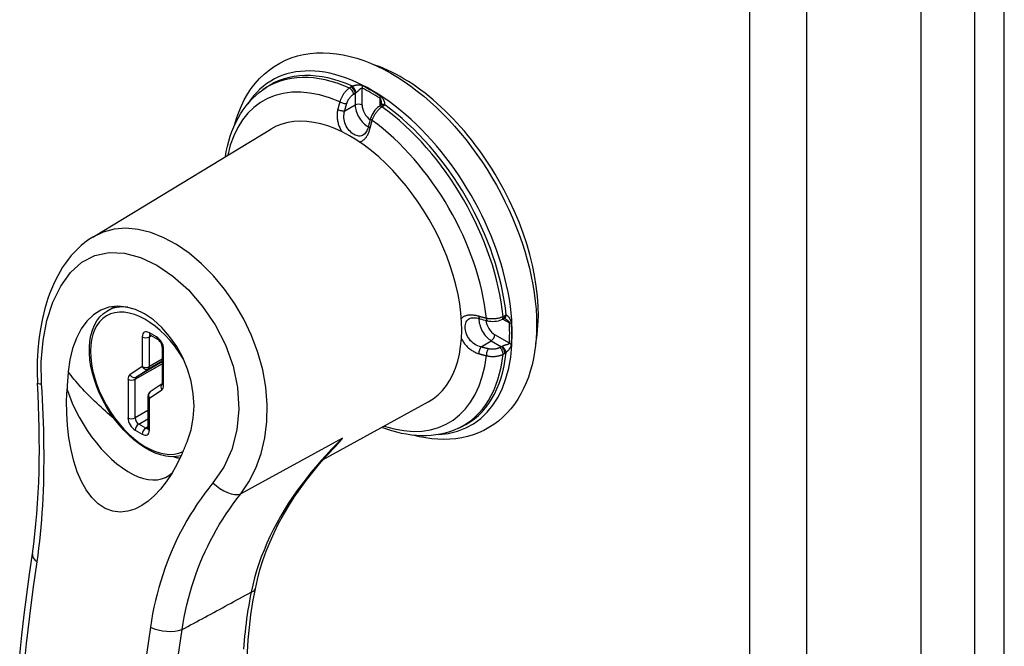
# Model space of a CAD drawing. Header units: inches. Extents: x 152.4 to 175.7, y 44.3 to 96.7.
# Tile 4 of 6: x 166.3 to 170.2, y 62.9 to 65.4. Entities that reach past the tile are written whole.
import ezdxf

# ---------------------------------------------------------------- set-up
doc = ezdxf.new("R2010")
doc.units = ezdxf.units.IN
doc.header["$MEASUREMENT"] = 0
doc.layers.add('Visible Edges(ANSI)', color=7, linetype='Continuous', lineweight=25)
doc.layers.add('Visible Tangent Edges(ANSI)', color=7, linetype='Continuous', lineweight=25)

msp = doc.modelspace()

# ---------------------------------------------------------------- linework, layer by layer
at = {"layer": 'Visible Edges(ANSI)'}
for p, q in [((169.854, 83.4015), (169.854, 44.6334)), ((167.2426, 65.1326), (167.2533, 65.1401)), ((167.7096, 65.071), (167.7033, 65.0667)), ((167.7111, 65.0723), (167.7096, 65.071)), ((166.5667, 64.5481), (167.2732, 64.9763)), ((166.6251, 64.2556), (166.6556, 64.2732)), ((168.1914, 64.2211), (168.1983, 64.2244)), ((168.2002, 64.2252), (168.1983, 64.2244)), ((166.7957, 64.1593), (166.8239, 64.143)), ((166.8422, 64.1113), (166.8422, 63.9674)), ((166.8421, 63.9652), (166.7946, 63.9338)), ((166.7857, 63.9171), (166.7857, 63.7898)), ((167.4819, 63.6653), (167.8982, 63.8939)), ((168.0182, 63.7893), (168.03, 63.7948))]:
    msp.add_line(p, q, dxfattribs=at)
at = {"layer": 'Visible Edges(ANSI)', "flags": 128}
for points in [[(167.1294, 64.9915), (167.1372, 65.0182), (167.1463, 65.0439), (167.1567, 65.0688), (167.1685, 65.0927), (167.1816, 65.1155), (167.196, 65.1372), (167.2117, 65.1576), (167.2287, 65.1767), (167.247, 65.1944), (167.2665, 65.2106), (167.2871, 65.2252), (167.3088, 65.2381), (167.3315, 65.2494), (167.355, 65.2588), (167.3792, 65.2665), (167.404, 65.2724), (167.4294, 65.2765), (167.4552, 65.2788), (167.4814, 65.2794), (167.5078, 65.2783), (167.5345, 65.2755), (167.5614, 65.2711), (167.5883, 65.2651), (167.6153, 65.2576), (167.6424, 65.2486), (167.6694, 65.2381), (167.6964, 65.2263), (167.7233, 65.213), (167.7501, 65.1984), (167.7767, 65.1825), (167.8031, 65.1654), (167.8294, 65.147), (167.8553, 65.1274), (167.881, 65.1067), (167.9063, 65.0849), (167.9312, 65.062), (167.9557, 65.0381), (167.9798, 65.0132), (168.0033, 64.9874), (168.0263, 64.9607), (168.0487, 64.9332), (168.0705, 64.9049), (168.0917, 64.8759), (168.1122, 64.8462), (168.1319, 64.8159), (168.1509, 64.785), (168.1691, 64.7536), (168.1864, 64.7218), (168.2029, 64.6896), (168.2185, 64.6571), (168.2332, 64.6243), (168.2469, 64.5913), (168.2596, 64.5581), (168.2713, 64.5249), (168.282, 64.4916), (168.2917, 64.4583), (168.3003, 64.4251), (168.3078, 64.3921), (168.3142, 64.3592), (168.3195, 64.3266), (168.3236, 64.2943), (168.3265, 64.2623), (168.3283, 64.2308), (168.3289, 64.1997)], [(167.0934, 64.8673), (167.097, 64.8881), (167.1015, 64.9085), (167.1066, 64.9284), (167.1125, 64.9478), (167.1192, 64.9668), (167.1266, 64.9852), (167.1348, 65.003), (167.1438, 65.0203), (167.1535, 65.0369), (167.164, 65.0529), (167.1753, 65.0682), (167.1873, 65.0827), (167.2001, 65.0965), (167.2136, 65.1094), (167.2278, 65.1214), (167.2426, 65.1326)], [(167.7033, 65.0667), (167.6974, 65.0622), (167.692, 65.0571), (167.687, 65.0514), (167.6824, 65.0453), (167.6783, 65.0389), (167.6747, 65.0321), (167.6717, 65.0251), (167.6693, 65.0179)], [(167.7121, 65.0781), (167.7117, 65.0741), (167.711, 65.0722)], [(167.6615, 64.9883), (167.6597, 64.9817), (167.6576, 64.9756), (167.6552, 64.97), (167.6526, 64.9652), (167.6498, 64.9611), (167.6471, 64.9578), (167.6417, 64.9533)], [(166.5667, 64.5481), (166.5509, 64.5378), (166.5357, 64.5266), (166.5211, 64.5147), (166.5072, 64.5019), (166.4939, 64.4884), (166.4813, 64.4742), (166.4694, 64.4595), (166.4581, 64.4441), (166.4473, 64.4281), (166.4372, 64.4116), (166.4277, 64.3946), (166.4188, 64.3772), (166.4104, 64.3593), (166.4027, 64.3411), (166.3954, 64.3225), (166.3887, 64.3036), (166.3768, 64.2648), (166.3668, 64.2246), (166.3588, 64.1835), (166.3527, 64.1416), (166.3484, 64.0989), (166.3461, 64.0556), (166.3457, 64.0119), (166.3471, 63.9681)], [(166.9434, 63.7401), (166.9574, 63.7832), (166.966, 63.8293), (166.9689, 63.8774), (166.9659, 63.9265), (166.9573, 63.9757), (166.9431, 64.0241), (166.9238, 64.0706), (166.8999, 64.1142), (166.8719, 64.1541), (166.8409, 64.1892), (166.8073, 64.2191), (166.7721, 64.2429), (166.7362, 64.2602), (166.7002, 64.2705), (166.665, 64.2736), (166.6311, 64.2694), (166.5993, 64.2579), (166.57, 64.2395), (166.5438, 64.2144), (166.5211, 64.1834), (166.5021, 64.1469), (166.487, 64.1059), (166.4761, 64.0612), (166.4695, 64.0137)], [(166.9178, 63.6802), (166.8984, 63.677), (166.8782, 63.6766), (166.8575, 63.6788), (166.8363, 63.6837), (166.815, 63.691), (166.7935, 63.7008), (166.7721, 63.7128), (166.7508, 63.727), (166.73, 63.7433), (166.7096, 63.7614), (166.69, 63.7813), (166.6711, 63.8027), (166.6532, 63.8256), (166.6364, 63.8496), (166.6208, 63.8747), (166.6066, 63.9006), (166.5938, 63.9271), (166.5827, 63.954), (166.5732, 63.9811), (166.5655, 64.0081), (166.5596, 64.0348), (166.5556, 64.0611), (166.5535, 64.0868), (166.5534, 64.1115), (166.5553, 64.1352), (166.5593, 64.1577), (166.5652, 64.1787), (166.5733, 64.1982), (166.5833, 64.2158), (166.5954, 64.2314), (166.6094, 64.2447), (166.6251, 64.2556)], [(168.0625, 64.2245), (168.069, 64.2269), (168.0733, 64.2277), (168.0782, 64.228), (168.0837, 64.2278), (168.0897, 64.2271), (168.096, 64.2259), (168.1027, 64.2241)], [(168.2057, 64.2231), (168.202, 64.2247), (168.2001, 64.2251)], [(168.3289, 64.1997), (168.3284, 64.1719), (168.3269, 64.1445), (168.3244, 64.1176), (168.3208, 64.0913), (168.3162, 64.0655), (168.3106, 64.0404), (168.3039, 64.0159), (168.2961, 63.9921), (168.2872, 63.969), (168.2772, 63.9467), (168.2662, 63.9253), (168.254, 63.9047), (168.2407, 63.8852), (168.2264, 63.8666), (168.2109, 63.8492), (168.1945, 63.8329), (168.1769, 63.8178), (168.1585, 63.8041), (168.1391, 63.7917), (168.1189, 63.7807), (168.098, 63.7711), (168.0764, 63.763), (168.0542, 63.7563), (168.0315, 63.7512), (168.0084, 63.7476), (167.9849, 63.7455), (167.9611, 63.7448), (167.937, 63.7454), (167.9128, 63.7475), (167.8884, 63.7509), (167.864, 63.7557), (167.8394, 63.7617)], [(168.1322, 64.2161), (168.1396, 64.2146), (168.1472, 64.2137), (168.1548, 64.2134), (168.1625, 64.2137), (168.1701, 64.2146), (168.1774, 64.2162), (168.1846, 64.2183), (168.1914, 64.2211)], [(166.7957, 64.1593), (166.7936, 64.1603), (166.7929, 64.1605)], [(166.8422, 64.1113), (166.8419, 64.1149), (166.8409, 64.1193), (166.8391, 64.1242), (166.8366, 64.1292), (166.8336, 64.1338), (166.8302, 64.1378), (166.8269, 64.1409), (166.8239, 64.143)], [(166.4695, 64.0137), (166.4692, 64.0109), (166.469, 64.0081), (166.4687, 64.0053), (166.4685, 64.0025), (166.4683, 63.9997), (166.468, 63.9968), (166.4678, 63.994), (166.4676, 63.9912), (166.4674, 63.9884), (166.4672, 63.9856), (166.467, 63.9827), (166.4667, 63.9799), (166.4665, 63.9771), (166.4663, 63.9743), (166.4662, 63.9715), (166.466, 63.9686), (166.4658, 63.9658), (166.4656, 63.963), (166.4654, 63.9601), (166.4652, 63.9573), (166.4651, 63.9545), (166.4649, 63.9516), (166.4647, 63.9488), (166.4646, 63.9459)], [(166.3272, 63.2916), (166.3324, 63.3302), (166.3371, 63.3695), (166.3413, 63.4095), (166.3448, 63.4501), (166.3479, 63.4912), (166.3503, 63.5328), (166.3522, 63.5749), (166.3536, 63.6173), (166.3544, 63.66), (166.3548, 63.7032), (166.3546, 63.7467), (166.354, 63.7906), (166.3529, 63.8347), (166.3514, 63.879), (166.3494, 63.9235), (166.3471, 63.9681)], [(166.8419, 63.9644), (166.842, 63.9652), (166.8422, 63.9674)], [(166.9192, 63.6834), (166.9008, 63.6455), (166.8804, 63.6097), (166.8587, 63.5769), (166.8358, 63.5477), (166.8119, 63.5221), (166.7871, 63.5004), (166.7615, 63.4826), (166.7344, 63.4689), (166.7058, 63.4599), (166.6762, 63.4568), (166.6463, 63.4604), (166.6167, 63.4714), (166.5888, 63.4896), (166.5633, 63.5145), (166.541, 63.5446), (166.5219, 63.5786), (166.5055, 63.6165), (166.4918, 63.6584), (166.4806, 63.7038), (166.4721, 63.7519), (166.4665, 63.8008), (166.4636, 63.8496), (166.463, 63.898), (166.4646, 63.9459)], [(168.0182, 63.7893), (168.0011, 63.782), (167.9836, 63.7757), (167.9656, 63.7705), (167.9473, 63.7663), (167.9287, 63.7631), (167.9099, 63.761), (167.8908, 63.7599), (167.8715, 63.7598), (167.8521, 63.7607), (167.8325, 63.7625), (167.8129, 63.7653), (167.7931, 63.769), (167.7734, 63.7736), (167.7535, 63.7791), (167.7337, 63.7854), (167.7138, 63.7926)], [(166.7853, 63.7868), (166.7855, 63.7876), (166.7857, 63.7898)], [(166.9192, 63.6834), (166.9203, 63.6858), (166.9213, 63.6881), (166.9224, 63.6905), (166.9234, 63.6928), (166.9244, 63.6951), (166.9255, 63.6975), (166.9265, 63.6999), (166.9275, 63.7022), (166.9286, 63.7046), (166.9296, 63.7069), (166.9306, 63.7093), (166.9316, 63.7117), (166.9326, 63.7141), (166.9336, 63.7164), (166.9346, 63.7188), (166.9356, 63.7212), (166.9366, 63.7235), (166.9376, 63.7259), (166.9386, 63.7283), (166.9395, 63.7307), (166.9405, 63.733), (166.9415, 63.7354), (166.9424, 63.7377), (166.9434, 63.7401)], [(167.2122, 63.1518), (167.2206, 63.1896), (167.2306, 63.2273), (167.2423, 63.2647), (167.2557, 63.3018), (167.2706, 63.3386), (167.287, 63.3749), (167.3048, 63.4108), (167.3241, 63.4461), (167.3447, 63.481), (167.3667, 63.5154), (167.3899, 63.5493), (167.4144, 63.5827), (167.44, 63.6155), (167.4668, 63.6478), (167.4945, 63.6794), (167.5232, 63.7105)], [(166.2767, 62.8886), (166.2855, 62.9688), (166.2949, 63.0492), (166.305, 63.1298), (166.3158, 63.2106), (166.3272, 63.2916)], [(167.1803, 62.7597), (167.1788, 62.8056), (167.1788, 62.8526), (167.1805, 62.9006), (167.1837, 62.9494), (167.1885, 62.999), (167.1948, 63.0493), (167.2027, 63.1003), (167.2122, 63.1518)]]:
    msp.add_lwpolyline(points, dxfattribs=at)
at = {"layer": 'Visible Edges(ANSI)'}
msp.add_arc((166.8057, 63.9171), 0.02, 123.4657, 180, dxfattribs=at)
for centre, major_axis, ratio, start_param, end_param in [((167.7928, 64.5547), (0.3839, -0.6649), 0.57735, 0.588748, 2.552845), ((167.5896, 64.4373), (0.3125, -0.5413), 0.57735, 6.270842, 9.437121), ((167.9397, 65.041), (-0.2023, -0.3606), 0.584188, 5.089979, 5.16828), ((168.2873, 64.4386), (0.4134, -0.0051), 0.584026, 4.256552, 4.334872)]:
    msp.add_ellipse(centre, major_axis=major_axis, ratio=ratio, start_param=start_param, end_param=end_param, dxfattribs=at)
at = {"layer": 'Visible Tangent Edges(ANSI)'}
for p, q in [((170.0667, 83.6828), (170.0667, 44.6281)), ((170.1855, 44.6281), (170.1855, 83.6828)), ((169.1745, 83.1406), (169.1745, 44.3725)), ((169.4022, 44.3725), (169.4022, 83.1406)), ((167.5923, 65.1436), (167.5858, 65.1395)), ((167.6362, 65.072), (167.6362, 65.1392)), ((167.6021, 65.115), (167.6086, 65.1192)), ((167.6086, 65.1192), (167.6086, 65.0722)), ((167.7063, 65.0988), (167.7063, 65.0688)), ((167.5671, 65.049), (167.6086, 65.0722)), ((167.715, 65.0649), (167.7213, 65.0692)), ((168.1947, 64.2227), (168.2207, 64.2077)), ((168.2026, 64.2355), (168.1957, 64.2323)), ((166.7632, 64.1521), (166.7632, 64.034)), ((166.8198, 64.1521), (166.7915, 64.1684)), ((166.7915, 64.1521), (166.7998, 64.1569)), ((166.7915, 64.034), (166.7915, 64.1521)), ((168.2207, 64.1268), (168.1625, 64.1604)), ((168.1081, 64.1121), (168.1489, 64.1364)), ((168.1489, 64.1364), (168.1896, 64.1129)), ((168.1896, 64.1129), (168.1827, 64.1094)), ((166.8481, 63.9592), (166.8481, 64.1031)), ((168.1957, 64.083), (168.2026, 64.0866)), ((166.7632, 64.034), (166.7143, 64.0016)), ((166.7349, 63.9837), (166.8422, 64.0456)), ((166.8422, 64.0524), (166.7387, 63.9926)), ((166.7877, 64.025), (166.8422, 64.0565)), ((166.8422, 64.0632), (166.7915, 64.034)), ((166.7387, 63.9926), (166.7877, 64.025)), ((166.7067, 63.9837), (166.7067, 63.8307)), ((166.7349, 63.8307), (166.7349, 63.9837)), ((166.7915, 63.909), (166.8405, 63.9414)), ((166.7915, 63.7817), (166.7915, 63.909)), ((166.7857, 63.8599), (166.7349, 63.8307)), ((166.7491, 63.8062), (166.7857, 63.8273)), ((166.7774, 63.7898), (166.7491, 63.8062)), ((166.7857, 63.7946), (166.7774, 63.7898)), ((166.7349, 63.7817), (166.7632, 63.7653)), ((167.5584, 63.7501), (167.1543, 63.5285))]:
    msp.add_line(p, q, dxfattribs=at)
at = {"layer": 'Visible Tangent Edges(ANSI)', "flags": 128}
for points in [[(167.5858, 65.1395), (167.5837, 65.138), (167.5816, 65.1365), (167.5796, 65.1349), (167.5775, 65.1332), (167.5755, 65.1313), (167.5735, 65.1294), (167.5716, 65.1274), (167.5697, 65.1253), (167.5678, 65.1232), (167.566, 65.1209), (167.5643, 65.1186), (167.5626, 65.1163), (167.561, 65.1138), (167.5594, 65.1114), (167.5579, 65.1088), (167.5564, 65.1063), (167.5551, 65.1037), (167.5538, 65.101), (167.5526, 65.0983), (167.5514, 65.0956), (167.5504, 65.0929), (167.5494, 65.0902), (167.5486, 65.0875), (167.5478, 65.0848)], [(167.5977, 65.1466), (167.5975, 65.1465), (167.5972, 65.1464), (167.597, 65.1463), (167.5968, 65.1462), (167.5965, 65.1461), (167.5963, 65.1459), (167.5961, 65.1458), (167.5958, 65.1457), (167.5956, 65.1456), (167.5954, 65.1455), (167.5951, 65.1453), (167.5949, 65.1452), (167.5947, 65.1451), (167.5945, 65.145), (167.5942, 65.1448), (167.594, 65.1447), (167.5938, 65.1446), (167.5936, 65.1444), (167.5934, 65.1443), (167.5931, 65.1442), (167.5929, 65.144), (167.5927, 65.1439), (167.5925, 65.1438), (167.5923, 65.1436)], [(167.6375, 65.1481), (167.6357, 65.1489), (167.6339, 65.1495), (167.632, 65.15), (167.6302, 65.1504), (167.6284, 65.1507), (167.6267, 65.1508), (167.6249, 65.1509), (167.6232, 65.151), (167.6214, 65.1509), (167.6197, 65.1509), (167.618, 65.1507), (167.6163, 65.1506), (167.6146, 65.1504), (167.6129, 65.1502), (167.6113, 65.1499), (167.6096, 65.1496), (167.608, 65.1493), (167.6064, 65.149), (167.6048, 65.1486), (167.6032, 65.1483), (167.6018, 65.1479), (167.6003, 65.1475), (167.599, 65.1471), (167.5977, 65.1466)], [(167.6086, 65.1192), (167.6087, 65.1193), (167.6088, 65.1193), (167.6089, 65.1194), (167.609, 65.1195), (167.6091, 65.1196), (167.6093, 65.1196), (167.6094, 65.1197), (167.6095, 65.1198), (167.6096, 65.1199), (167.6097, 65.1199), (167.6098, 65.12), (167.6099, 65.1201), (167.61, 65.1202), (167.6101, 65.1202), (167.6103, 65.1203), (167.6104, 65.1204), (167.6105, 65.1204), (167.6106, 65.1205), (167.6107, 65.1206), (167.6108, 65.1207), (167.611, 65.1207), (167.6111, 65.1208), (167.6112, 65.1209), (167.6113, 65.1209)], [(167.6113, 65.1209), (167.6124, 65.1216), (167.6134, 65.1223), (167.6145, 65.1231), (167.6156, 65.124), (167.6168, 65.1249), (167.6179, 65.1258), (167.619, 65.1268), (167.6201, 65.1278), (167.6212, 65.1288), (167.6223, 65.1299), (167.6233, 65.1309), (167.6244, 65.1319), (167.6254, 65.133), (167.6265, 65.134), (167.6275, 65.1349), (167.6285, 65.1358), (167.6295, 65.1367), (167.6305, 65.1375), (167.6315, 65.1382), (167.6325, 65.1388), (167.6334, 65.1392), (167.6344, 65.1395), (167.6353, 65.1395), (167.6362, 65.1392)], [(167.5478, 65.0848), (167.5474, 65.0835), (167.547, 65.0823), (167.5467, 65.081), (167.5463, 65.0798), (167.5459, 65.0785), (167.5456, 65.0773), (167.5452, 65.076), (167.5449, 65.0748), (167.5445, 65.0735), (167.5442, 65.0723), (167.5438, 65.071), (167.5435, 65.0698), (167.5432, 65.0685), (167.5428, 65.0673), (167.5425, 65.066), (167.5422, 65.0648), (167.5419, 65.0636), (167.5415, 65.0623), (167.5412, 65.0611), (167.5409, 65.0598), (167.5406, 65.0586), (167.5403, 65.0573), (167.54, 65.0561), (167.5397, 65.0549)], [(167.575, 65.0775), (167.5755, 65.0793), (167.5762, 65.0812), (167.5769, 65.083), (167.5777, 65.0849), (167.5785, 65.0868), (167.5794, 65.0886), (167.5804, 65.0904), (167.5813, 65.0922), (167.5824, 65.094), (167.5835, 65.0957), (167.5846, 65.0974), (167.5858, 65.0991), (167.587, 65.1007), (167.5882, 65.1023), (167.5895, 65.1038), (167.5908, 65.1053), (167.5921, 65.1067), (167.5935, 65.1081), (167.5949, 65.1094), (167.5963, 65.1107), (167.5978, 65.1119), (167.5992, 65.113), (167.6007, 65.114), (167.6021, 65.115)], [(167.7063, 65.0988), (167.7068, 65.0984), (167.7073, 65.0979), (167.7077, 65.0973), (167.7081, 65.0966), (167.7085, 65.0959), (167.7089, 65.0951), (167.7093, 65.0943), (167.7096, 65.0935), (167.7099, 65.0926), (167.7102, 65.0917), (167.7104, 65.0908), (167.7107, 65.0899), (167.7109, 65.0889), (167.7111, 65.0879), (167.7113, 65.087), (167.7115, 65.086), (167.7116, 65.085), (167.7117, 65.084), (167.7118, 65.083), (167.7119, 65.082), (167.712, 65.081), (167.712, 65.08), (167.712, 65.079), (167.7121, 65.0781)], [(167.7257, 65.0728), (167.7261, 65.0737), (167.7264, 65.0747), (167.7266, 65.0758), (167.7266, 65.077), (167.7266, 65.0783), (167.7264, 65.0797), (167.7261, 65.0811), (167.7258, 65.0826), (167.7253, 65.0841), (167.7247, 65.0856), (167.7241, 65.0872), (167.7234, 65.0888), (167.7226, 65.0904), (167.7217, 65.092), (167.7208, 65.0936), (167.7197, 65.0952), (167.7186, 65.0968), (167.7174, 65.0984), (167.7162, 65.1), (167.7148, 65.1016), (167.7133, 65.1031), (167.7118, 65.1045), (167.7101, 65.1059), (167.7084, 65.1071)], [(167.5397, 65.0549), (167.5389, 65.0512), (167.5382, 65.0475), (167.5376, 65.0438), (167.5372, 65.04), (167.537, 65.0362), (167.5368, 65.0323), (167.5368, 65.0284), (167.5369, 65.0245), (167.5372, 65.0206), (167.5376, 65.0167), (167.5381, 65.0128), (167.5388, 65.0089), (167.5396, 65.005), (167.5405, 65.0012), (167.5416, 64.9973), (167.5428, 64.9935), (167.5442, 64.9898), (167.5456, 64.9861), (167.5472, 64.9824), (167.5488, 64.9789), (167.5506, 64.9754), (167.5525, 64.9719), (167.5545, 64.9686), (167.5565, 64.9653)], [(167.6417, 64.9533), (167.6374, 64.9512), (167.633, 64.9497), (167.6284, 64.9489), (167.6236, 64.9488), (167.6188, 64.9494), (167.6138, 64.9507), (167.6089, 64.9526), (167.6039, 64.9552), (167.5989, 64.9583), (167.5941, 64.9621), (167.5894, 64.9663), (167.5849, 64.9711), (167.5807, 64.9763), (167.5769, 64.982), (167.5734, 64.988), (167.5704, 64.9943), (167.5679, 65.0009), (167.566, 65.0077), (167.5647, 65.0147), (167.5639, 65.0216), (167.5638, 65.0286), (167.5643, 65.0356), (167.5654, 65.0424), (167.5671, 65.049)], [(167.5671, 65.049), (167.5674, 65.0502), (167.5677, 65.0514), (167.568, 65.0526), (167.5683, 65.0538), (167.5686, 65.0549), (167.5689, 65.0561), (167.5692, 65.0573), (167.5696, 65.0585), (167.5699, 65.0597), (167.5702, 65.0609), (167.5705, 65.062), (167.5708, 65.0632), (167.5712, 65.0644), (167.5715, 65.0656), (167.5718, 65.0668), (167.5722, 65.068), (167.5725, 65.0692), (167.5728, 65.0703), (167.5732, 65.0715), (167.5735, 65.0727), (167.5739, 65.0739), (167.5742, 65.0751), (167.5746, 65.0763), (167.575, 65.0775)], [(167.676, 65.0107), (167.6769, 65.0134), (167.6779, 65.016), (167.679, 65.0187), (167.6801, 65.0213), (167.6813, 65.024), (167.6826, 65.0266), (167.684, 65.0292), (167.6854, 65.0318), (167.6869, 65.0343), (167.6885, 65.0368), (167.6901, 65.0393), (167.6918, 65.0417), (167.6936, 65.044), (167.6953, 65.0463), (167.6972, 65.0485), (167.699, 65.0507), (167.701, 65.0527), (167.7029, 65.0547), (167.7049, 65.0566), (167.7069, 65.0585), (167.7089, 65.0602), (167.7109, 65.0619), (167.713, 65.0634), (167.715, 65.0649)], [(167.7213, 65.0692), (167.7215, 65.0693), (167.7217, 65.0694), (167.7219, 65.0696), (167.7221, 65.0697), (167.7223, 65.0699), (167.7225, 65.07), (167.7227, 65.0702), (167.7229, 65.0703), (167.7231, 65.0705), (167.7232, 65.0706), (167.7234, 65.0708), (167.7236, 65.0709), (167.7238, 65.0711), (167.724, 65.0712), (167.7241, 65.0714), (167.7243, 65.0715), (167.7245, 65.0717), (167.7247, 65.0718), (167.7248, 65.072), (167.725, 65.0721), (167.7252, 65.0723), (167.7253, 65.0725), (167.7255, 65.0726), (167.7257, 65.0728)], [(167.668, 64.9808), (167.6683, 64.982), (167.6686, 64.9833), (167.6689, 64.9845), (167.6692, 64.9858), (167.6695, 64.987), (167.6698, 64.9882), (167.6701, 64.9895), (167.6704, 64.9907), (167.6708, 64.992), (167.6711, 64.9932), (167.6714, 64.9945), (167.6718, 64.9957), (167.6721, 64.997), (167.6724, 64.9982), (167.6728, 64.9995), (167.6731, 65.0007), (167.6735, 65.002), (167.6738, 65.0032), (167.6742, 65.0045), (167.6745, 65.0057), (167.6749, 65.007), (167.6753, 65.0082), (167.6756, 65.0095), (167.676, 65.0107)], [(167.6255, 64.9252), (167.6279, 64.9259), (167.6304, 64.9267), (167.6327, 64.9276), (167.6351, 64.9288), (167.6373, 64.9301), (167.6395, 64.9315), (167.6417, 64.9332), (167.6438, 64.9349), (167.6458, 64.9369), (167.6478, 64.939), (167.6497, 64.9412), (167.6516, 64.9435), (167.6534, 64.946), (167.6551, 64.9486), (167.6567, 64.9514), (167.6583, 64.9543), (167.6598, 64.9572), (167.6612, 64.9603), (167.6625, 64.9635), (167.6638, 64.9668), (167.6649, 64.9702), (167.666, 64.9736), (167.667, 64.9772), (167.668, 64.9808)], [(167.1543, 63.5285), (167.1866, 63.5774), (167.2137, 63.6314), (167.2348, 63.6896), (167.2496, 63.7516), (167.2579, 63.8165), (167.2594, 63.8836), (167.2541, 63.9522), (167.2418, 64.0212), (167.2226, 64.0898), (167.1973, 64.1569), (167.1664, 64.2218), (167.1304, 64.2836), (167.0901, 64.3415), (167.046, 64.3947), (166.9989, 64.4423), (166.9498, 64.4835), (166.8995, 64.518), (166.8485, 64.5455), (166.7976, 64.5658), (166.7474, 64.5785), (166.6986, 64.5833), (166.6519, 64.5799), (166.6079, 64.5679), (166.5671, 64.5474)], [(166.3634, 63.9655), (166.362, 64.053), (166.3693, 64.1379), (166.3851, 64.2175), (166.4089, 64.29), (166.4403, 64.3538), (166.4787, 64.4071), (166.5237, 64.4482), (166.5749, 64.4753), (166.6315, 64.4871), (166.6926, 64.4839), (166.7564, 64.4665), (166.8211, 64.4359), (166.885, 64.3928), (166.9464, 64.338), (167.003, 64.2728), (167.0525, 64.1994), (167.0933, 64.1198), (167.1236, 64.0361), (167.1418, 63.9505), (167.1468, 63.8654), (167.1389, 63.7832), (167.1186, 63.7057), (167.0865, 63.6349), (167.044, 63.5725)], [(168.0994, 64.2335), (168.0958, 64.2345), (168.0922, 64.2354), (168.0887, 64.2362), (168.0852, 64.2369), (168.0817, 64.2374), (168.0783, 64.2379), (168.0749, 64.2382), (168.0716, 64.2384), (168.0683, 64.2385), (168.0651, 64.2385), (168.062, 64.2383), (168.0589, 64.238), (168.056, 64.2376), (168.0531, 64.237), (168.0503, 64.2363), (168.0476, 64.2355), (168.045, 64.2346), (168.0425, 64.2335), (168.0402, 64.2324), (168.0379, 64.231), (168.0358, 64.2296), (168.0337, 64.228), (168.0318, 64.2263), (168.0301, 64.2244)], [(168.1081, 64.1121), (168.1015, 64.1139), (168.095, 64.1164), (168.0888, 64.1194), (168.0828, 64.123), (168.0771, 64.1271), (168.0717, 64.1318), (168.0669, 64.1368), (168.0624, 64.1423), (168.0585, 64.1481), (168.055, 64.1541), (168.052, 64.1603), (168.0496, 64.1665), (168.0476, 64.1728), (168.0463, 64.1789), (168.0454, 64.185), (168.0452, 64.1908), (168.0455, 64.1963), (168.0463, 64.2016), (168.0477, 64.2065), (168.0496, 64.211), (168.052, 64.2151), (168.055, 64.2188), (168.0585, 64.2219), (168.0625, 64.2245)], [(168.1294, 64.2255), (168.1281, 64.2258), (168.1268, 64.2261), (168.1256, 64.2264), (168.1243, 64.2267), (168.123, 64.2271), (168.1218, 64.2274), (168.1205, 64.2277), (168.1192, 64.228), (168.118, 64.2284), (168.1167, 64.2287), (168.1155, 64.229), (168.1142, 64.2293), (168.113, 64.2297), (168.1117, 64.23), (168.1105, 64.2304), (168.1093, 64.2307), (168.108, 64.231), (168.1068, 64.2314), (168.1055, 64.2317), (168.1043, 64.2321), (168.1031, 64.2324), (168.1018, 64.2328), (168.1006, 64.2332), (168.0994, 64.2335)], [(168.1957, 64.2323), (168.1935, 64.2312), (168.1911, 64.2302), (168.1886, 64.2293), (168.1861, 64.2284), (168.1835, 64.2275), (168.1809, 64.2268), (168.1782, 64.2261), (168.1754, 64.2255), (168.1726, 64.225), (168.1698, 64.2245), (168.1669, 64.2241), (168.164, 64.2238), (168.1611, 64.2235), (168.1581, 64.2233), (168.1552, 64.2232), (168.1523, 64.2232), (168.1493, 64.2232), (168.1464, 64.2233), (168.1435, 64.2235), (168.1406, 64.2238), (168.1377, 64.2241), (168.1349, 64.2245), (168.1321, 64.225), (168.1294, 64.2255)], [(168.2079, 64.2375), (168.2077, 64.2374), (168.2075, 64.2374), (168.2072, 64.2373), (168.207, 64.2372), (168.2068, 64.2372), (168.2066, 64.2371), (168.2064, 64.237), (168.2061, 64.237), (168.2059, 64.2369), (168.2057, 64.2368), (168.2055, 64.2367), (168.2053, 64.2367), (168.205, 64.2366), (168.2048, 64.2365), (168.2046, 64.2364), (168.2044, 64.2363), (168.2042, 64.2362), (168.2039, 64.2361), (168.2037, 64.236), (168.2035, 64.2359), (168.2033, 64.2358), (168.203, 64.2357), (168.2028, 64.2356), (168.2026, 64.2355)], [(168.2057, 64.2231), (168.2065, 64.2226), (168.2074, 64.2221), (168.2082, 64.2215), (168.209, 64.221), (168.2098, 64.2204), (168.2106, 64.2198), (168.2114, 64.2192), (168.2122, 64.2186), (168.213, 64.218), (168.2138, 64.2173), (168.2145, 64.2167), (168.2152, 64.216), (168.2159, 64.2153), (168.2166, 64.2146), (168.2172, 64.2139), (168.2178, 64.2132), (168.2184, 64.2125), (168.2189, 64.2118), (168.2194, 64.2111), (168.2198, 64.2104), (168.2202, 64.2097), (168.2204, 64.209), (168.2206, 64.2084), (168.2207, 64.2077)], [(168.229, 64.2054), (168.2288, 64.2075), (168.2285, 64.2096), (168.228, 64.2117), (168.2274, 64.2137), (168.2268, 64.2156), (168.226, 64.2175), (168.2252, 64.2194), (168.2244, 64.2211), (168.2235, 64.2228), (168.2226, 64.2245), (168.2216, 64.226), (168.2206, 64.2275), (168.2196, 64.2289), (168.2186, 64.2303), (168.2175, 64.2315), (168.2164, 64.2327), (168.2153, 64.2337), (168.2143, 64.2347), (168.2132, 64.2355), (168.2121, 64.2362), (168.211, 64.2368), (168.2099, 64.2372), (168.2089, 64.2374), (168.2079, 64.2375)], [(168.0304, 64.1448), (168.0322, 64.1414), (168.0341, 64.138), (168.0362, 64.1346), (168.0383, 64.1313), (168.0405, 64.1281), (168.0429, 64.1249), (168.0454, 64.1218), (168.0479, 64.1188), (168.0506, 64.1158), (168.0533, 64.113), (168.0562, 64.1102), (168.0592, 64.1076), (168.0622, 64.1051), (168.0653, 64.1026), (168.0685, 64.1003), (168.0718, 64.0982), (168.0751, 64.0961), (168.0784, 64.0942), (168.0818, 64.0924), (168.0853, 64.0907), (168.0888, 64.0892), (168.0923, 64.0878), (168.0958, 64.0865), (168.0994, 64.0854)], [(168.1366, 64.1046), (168.1354, 64.1049), (168.1342, 64.1052), (168.133, 64.1055), (168.1318, 64.1058), (168.1306, 64.1061), (168.1294, 64.1064), (168.1282, 64.1067), (168.127, 64.107), (168.1258, 64.1073), (168.1246, 64.1076), (168.1234, 64.1079), (168.1222, 64.1082), (168.121, 64.1085), (168.1199, 64.1088), (168.1187, 64.1091), (168.1175, 64.1094), (168.1163, 64.1098), (168.1151, 64.1101), (168.1139, 64.1104), (168.1128, 64.1107), (168.1116, 64.1111), (168.1104, 64.1114), (168.1093, 64.1117), (168.1081, 64.1121)], [(168.1827, 64.1094), (168.1811, 64.1086), (168.1795, 64.1079), (168.1778, 64.1072), (168.1761, 64.1065), (168.1743, 64.1059), (168.1724, 64.1054), (168.1705, 64.1049), (168.1686, 64.1045), (168.1667, 64.1041), (168.1647, 64.1037), (168.1627, 64.1034), (168.1607, 64.1032), (168.1587, 64.103), (168.1567, 64.1029), (168.1546, 64.1028), (168.1526, 64.1028), (168.1505, 64.1028), (168.1485, 64.1029), (168.1465, 64.1031), (168.1444, 64.1033), (168.1424, 64.1035), (168.1405, 64.1039), (168.1385, 64.1042), (168.1366, 64.1046)], [(168.1924, 64.1144), (168.1923, 64.1143), (168.1922, 64.1143), (168.1921, 64.1142), (168.192, 64.1141), (168.1918, 64.1141), (168.1917, 64.114), (168.1916, 64.1139), (168.1915, 64.1139), (168.1914, 64.1138), (168.1913, 64.1137), (168.1911, 64.1137), (168.191, 64.1136), (168.1909, 64.1135), (168.1908, 64.1135), (168.1907, 64.1134), (168.1905, 64.1134), (168.1904, 64.1133), (168.1903, 64.1133), (168.1902, 64.1132), (168.1901, 64.1131), (168.1899, 64.1131), (168.1898, 64.113), (168.1897, 64.113), (168.1896, 64.1129)], [(168.2207, 64.1268), (168.2205, 64.1259), (168.22, 64.1251), (168.2193, 64.1244), (168.2185, 64.1238), (168.2175, 64.1232), (168.2164, 64.1227), (168.2152, 64.1223), (168.2139, 64.1218), (168.2126, 64.1214), (168.2113, 64.121), (168.2099, 64.1206), (168.2085, 64.1202), (168.2071, 64.1198), (168.2057, 64.1194), (168.2042, 64.119), (168.2028, 64.1185), (168.2014, 64.1181), (168.1999, 64.1176), (168.1986, 64.1171), (168.1972, 64.1166), (168.1959, 64.1161), (168.1947, 64.1155), (168.1935, 64.115), (168.1924, 64.1144)], [(168.2079, 64.0898), (168.2089, 64.0906), (168.2099, 64.0916), (168.211, 64.0926), (168.2121, 64.0937), (168.2131, 64.0949), (168.2142, 64.0961), (168.2153, 64.0973), (168.2164, 64.0986), (168.2175, 64.0998), (168.2185, 64.1012), (168.2196, 64.1025), (168.2206, 64.1039), (168.2216, 64.1053), (168.2226, 64.1067), (168.2235, 64.1082), (168.2244, 64.1097), (168.2252, 64.1112), (168.226, 64.1127), (168.2268, 64.1144), (168.2274, 64.116), (168.228, 64.1178), (168.2285, 64.1196), (168.2288, 64.1215), (168.229, 64.1235)], [(168.0994, 64.0854), (168.1006, 64.085), (168.1018, 64.0847), (168.1031, 64.0843), (168.1043, 64.084), (168.1055, 64.0836), (168.1068, 64.0833), (168.108, 64.0829), (168.1093, 64.0826), (168.1105, 64.0822), (168.1117, 64.0819), (168.113, 64.0816), (168.1142, 64.0812), (168.1155, 64.0809), (168.1167, 64.0806), (168.118, 64.0803), (168.1192, 64.0799), (168.1205, 64.0796), (168.1218, 64.0793), (168.123, 64.079), (168.1243, 64.0787), (168.1256, 64.0784), (168.1268, 64.0781), (168.1281, 64.0777), (168.1294, 64.0774)], [(168.1294, 64.0774), (168.1321, 64.0768), (168.1349, 64.0762), (168.1377, 64.0756), (168.1406, 64.0752), (168.1435, 64.0748), (168.1464, 64.0745), (168.1494, 64.0743), (168.1523, 64.0742), (168.1552, 64.0742), (168.1582, 64.0742), (168.1611, 64.0743), (168.164, 64.0745), (168.1669, 64.0748), (168.1698, 64.0752), (168.1727, 64.0756), (168.1754, 64.0761), (168.1782, 64.0768), (168.1809, 64.0774), (168.1835, 64.0782), (168.1861, 64.079), (168.1887, 64.0799), (168.1911, 64.0809), (168.1935, 64.0819), (168.1957, 64.083)], [(168.2026, 64.0866), (168.2028, 64.0867), (168.203, 64.0868), (168.2033, 64.0869), (168.2035, 64.087), (168.2037, 64.0872), (168.2039, 64.0873), (168.2042, 64.0874), (168.2044, 64.0875), (168.2046, 64.0877), (168.2048, 64.0878), (168.205, 64.0879), (168.2053, 64.088), (168.2055, 64.0882), (168.2057, 64.0883), (168.2059, 64.0885), (168.2061, 64.0886), (168.2064, 64.0887), (168.2066, 64.0889), (168.2068, 64.089), (168.207, 64.0892), (168.2072, 64.0893), (168.2075, 64.0895), (168.2077, 64.0896), (168.2079, 64.0898)], [(166.6527, 63.8262), (166.6437, 63.8338), (166.6347, 63.8415), (166.6259, 63.8492), (166.6171, 63.857), (166.6083, 63.8648), (166.5997, 63.8726), (166.5911, 63.8805), (166.5826, 63.8884), (166.5743, 63.8964), (166.5661, 63.9044), (166.558, 63.9123), (166.55, 63.9203), (166.5422, 63.9283), (166.5346, 63.9362), (166.5271, 63.9441), (166.5199, 63.9521), (166.5128, 63.9599), (166.5059, 63.9678), (166.4992, 63.9756), (166.4928, 63.9833), (166.4866, 63.991), (166.4806, 63.9986), (166.4747, 64.0062), (166.4688, 64.014)], [(166.3459, 63.2591), (166.3497, 63.2861), (166.3531, 63.3135), (166.3563, 63.3412), (166.3592, 63.3691), (166.3619, 63.3973), (166.3642, 63.4257), (166.3663, 63.4544), (166.3681, 63.4833), (166.3696, 63.5124), (166.3709, 63.5417), (166.3719, 63.5711), (166.3726, 63.6007), (166.3731, 63.6304), (166.3734, 63.6603), (166.3734, 63.6903), (166.3731, 63.7205), (166.3726, 63.7509), (166.3719, 63.7813), (166.371, 63.8118), (166.3699, 63.8425), (166.3685, 63.8732), (166.367, 63.9039), (166.3653, 63.9347), (166.3634, 63.9655)], [(166.4645, 63.9459), (166.4742, 63.9177), (166.4855, 63.8895), (166.4983, 63.8616), (166.5126, 63.834), (166.5281, 63.807), (166.5447, 63.7807), (166.5624, 63.7553), (166.5812, 63.7309), (166.6007, 63.7078), (166.621, 63.6861), (166.6417, 63.6661), (166.6629, 63.648), (166.6843, 63.6319), (166.7056, 63.6179), (166.7267, 63.6063), (166.7474, 63.5971), (166.7677, 63.5903), (166.7873, 63.586), (166.8059, 63.5842), (166.8236, 63.585), (166.8401, 63.5882), (166.8555, 63.5938), (166.8694, 63.6018), (166.8818, 63.6121)], [(167.5584, 63.7501), (167.5362, 63.7281), (167.5145, 63.7058), (167.4933, 63.6831), (167.4726, 63.6601), (167.4524, 63.6368), (167.4327, 63.6132), (167.4135, 63.5893), (167.395, 63.565), (167.377, 63.5404), (167.3597, 63.5155), (167.3431, 63.4903), (167.3271, 63.4648), (167.3118, 63.4391), (167.2973, 63.413), (167.2834, 63.3867), (167.2704, 63.3601), (167.2581, 63.3332), (167.2466, 63.306), (167.2359, 63.2786), (167.2261, 63.251), (167.2171, 63.2232), (167.2091, 63.1953), (167.2019, 63.1672), (167.1957, 63.1391)], [(167.5105, 63.697), (167.5127, 63.699), (167.5148, 63.7011), (167.5169, 63.7031), (167.5189, 63.7052), (167.521, 63.7073), (167.5231, 63.7094), (167.5251, 63.7115), (167.5272, 63.7137), (167.5292, 63.7158), (167.5312, 63.718), (167.5332, 63.7202), (167.5352, 63.7224), (167.5372, 63.7246), (167.5392, 63.7269), (167.5411, 63.7291), (167.5431, 63.7314), (167.545, 63.7337), (167.547, 63.736), (167.5489, 63.7383), (167.5508, 63.7406), (167.5527, 63.743), (167.5546, 63.7453), (167.5565, 63.7477), (167.5584, 63.7501)], [(167.5584, 63.7501), (167.557, 63.7484), (167.5555, 63.7467), (167.5541, 63.745), (167.5526, 63.7433), (167.5512, 63.7416), (167.5498, 63.7399), (167.5483, 63.7382), (167.5469, 63.7366), (167.5454, 63.7349), (167.5439, 63.7332), (167.5425, 63.7316), (167.541, 63.7299), (167.5395, 63.7283), (167.5381, 63.7266), (167.5366, 63.725), (167.5351, 63.7234), (167.5336, 63.7217), (167.5322, 63.7201), (167.5307, 63.7185), (167.5292, 63.7169), (167.5277, 63.7153), (167.5262, 63.7137), (167.5247, 63.7121), (167.5232, 63.7105)], [(166.9129, 63.6696), (166.9119, 63.6697), (166.9109, 63.6699), (166.9099, 63.6701), (166.9089, 63.6703), (166.9079, 63.6705), (166.9069, 63.6707), (166.9059, 63.6709), (166.9048, 63.6712), (166.9038, 63.6714), (166.9027, 63.6717), (166.9017, 63.672), (166.9006, 63.6722), (166.8995, 63.6725), (166.8984, 63.6728), (166.8973, 63.6731), (166.8962, 63.6735), (166.8951, 63.6738), (166.8939, 63.6741), (166.8928, 63.6745), (166.8916, 63.6749), (166.8905, 63.6752), (166.8893, 63.6756), (166.8881, 63.676), (166.8869, 63.6764)], [(167.044, 63.5725), (167.0278, 63.5522), (167.012, 63.5315), (166.9967, 63.5105), (166.9819, 63.4891), (166.9676, 63.4674), (166.9538, 63.4453), (166.9405, 63.4229), (166.9277, 63.4002), (166.9155, 63.3772), (166.9037, 63.3539), (166.8925, 63.3304), (166.8819, 63.3065), (166.8717, 63.2824), (166.8621, 63.2579), (166.853, 63.2332), (166.8445, 63.2082), (166.8364, 63.1829), (166.8289, 63.1574), (166.822, 63.1316), (166.8156, 63.1056), (166.8098, 63.0794), (166.8045, 63.0529), (166.7997, 63.0263), (166.7956, 62.9995)], [(166.9211, 62.9903), (166.9252, 63.0153), (166.9298, 63.0401), (166.9348, 63.0648), (166.9405, 63.0893), (166.9466, 63.1137), (166.9532, 63.1378), (166.9603, 63.1617), (166.9679, 63.1854), (166.9759, 63.2088), (166.9845, 63.232), (166.9936, 63.2549), (167.0031, 63.2776), (167.0131, 63.3), (167.0236, 63.3221), (167.0345, 63.3441), (167.046, 63.3657), (167.0579, 63.3871), (167.0703, 63.4082), (167.0832, 63.429), (167.0965, 63.4495), (167.1103, 63.4698), (167.1245, 63.4897), (167.1392, 63.5092), (167.1543, 63.5285)], [(166.2926, 62.8289), (166.3042, 62.9358), (166.3169, 63.0432), (166.3308, 63.151), (166.3459, 63.2591)], [(166.9211, 62.9903), (166.9325, 62.9965), (166.944, 63.0027), (166.9554, 63.0089), (166.9669, 63.0151), (166.9783, 63.0213), (166.9897, 63.0275), (167.0012, 63.0336), (167.0126, 63.0398), (167.0241, 63.046), (167.0355, 63.0522), (167.0469, 63.0584), (167.0584, 63.0646), (167.0698, 63.0708), (167.0813, 63.077), (167.0927, 63.0832), (167.1042, 63.0894), (167.1156, 63.0956), (167.127, 63.1018), (167.1385, 63.108), (167.1499, 63.1142), (167.1614, 63.1204), (167.1728, 63.1266), (167.1842, 63.1328), (167.1957, 63.1391)], [(167.1957, 63.1391), (167.1923, 63.1213), (167.189, 63.1036), (167.1859, 63.0859), (167.183, 63.0683), (167.1803, 63.0508), (167.1777, 63.0333), (167.1754, 63.0159), (167.1732, 62.9985), (167.1712, 62.9813), (167.1693, 62.9641), (167.1677, 62.9469), (167.1662, 62.9299), (167.1649, 62.9129)], [(166.7956, 62.9995), (166.7805, 62.8914)], [(166.9062, 62.8833), (166.9211, 62.9903)]]:
    msp.add_lwpolyline(points, dxfattribs=at)
at = {"layer": 'Visible Tangent Edges(ANSI)'}
for centre, major_axis, ratio, start_param, end_param in [((167.6736, 64.4859), (0.3951, -0.6843), 0.57735, 5.994913, 9.71305), ((167.6617, 64.479), (-0.3889, 0.6736), 0.57735, 5.614372, 6.334713), ((167.6119, 64.4502), (-0.3687, 0.6386), 0.57735, 5.621055, 6.853529), ((167.6504, 64.4725), (-0.3883, 0.6725), 0.57735, 5.615735, 6.334713), ((167.5884, 65.1232), (-0.0106, 0.0166), 0.522168, 3.901264, 5.588401), ((167.5949, 65.1274), (-0.0106, 0.0166), 0.522174, 3.901268, 5.588093), ((167.6003, 65.1304), (-0.0085, 0.0177), 0.398913, 3.973394, 5.644196), ((167.6501, 65.1473), (0.0089, 0.0176), 0.612921, 1.827198, 2.322261), ((167.6713, 64.4845), (0.3893, -0.6744), 0.57735, 2.292514, 2.419875), ((167.6729, 64.4855), (-0.394, 0.6825), 0.57735, 5.434107, 5.561467), ((167.5613, 65.0856), (-0.0188, 0.0057), 0.315882, 0.871925, 2.47408), ((167.7202, 65.1068), (-0.0107, -0.0165), 0.539439, 5.0326, 5.527663), ((167.5535, 65.0572), (-0.0191, 0.0047), 0.374452, 0.861545, 2.455625), ((167.6223, 65.064), (0.0197, 0), 0.57735, 0.785398, 2.338741), ((167.6576, 65.0439), (0.0346, -0.06), 0.57735, 3.926991, 5.56378), ((167.6713, 65.0518), (-0.0248, 0.0429), 0.57735, 0.785398, 2.263129), ((167.7144, 65.0505), (-0.0111, 0.0162), 0.542264, 5.337087, 6.283185), ((167.7207, 65.0548), (-0.0111, 0.0162), 0.542269, 5.337402, 6.283185), ((167.7251, 65.0584), (-0.0139, 0.0139), 0.620445, 5.231744, 6.283185), ((167.6504, 64.4725), (0.3883, -0.6725), 0.57735, 0.903346, 2.238247), ((167.6617, 64.479), (0.3889, -0.6736), 0.57735, 0.901983, 2.23961), ((167.6882, 65.0124), (-0.0189, 0.0055), 0.308159, 0, 0.963396), ((167.6119, 64.4502), (0.3687, -0.6386), 0.57735, 0.908666, 2.232927), ((167.6806, 64.9838), (-0.0192, 0.0045), 0.368242, 0, 0.93795), ((166.7764, 63.9679), (0.1545, -0.2676), 0.57735, 1.595994, 6.247854), ((166.7875, 63.9743), (-0.1624, 0.2813), 0.57735, 5.859126, 6.283185), ((168.1489, 64.193), (0.0346, -0.06), 0.57735, 3.860998, 5.497787), ((168.1083, 64.243), (-0.0057, -0.0189), 0.368242, 5.345236, 6.283185), ((168.1369, 64.2352), (-0.0047, -0.0191), 0.308159, 5.319789, 6.283185), ((168.183, 64.2389), (0.0085, -0.0178), 0.542264, 0, 0.946098), ((168.1898, 64.2422), (0.0085, -0.0178), 0.542269, 0, 0.945783), ((168.1951, 64.2442), (0.0051, -0.019), 0.620445, 0, 1.051442), ((168.1625, 64.2009), (-0.0248, 0.0429), 0.57735, 0.878464, 2.356194), ((168.2347, 64.2158), (0.0197, 0.0011), 0.539439, 3.897115, 4.392178), ((167.6713, 64.4845), (0.3893, -0.6744), 0.57735, 0.721718, 0.849078), ((167.6729, 64.4855), (-0.394, 0.6825), 0.57735, 3.863311, 3.990671), ((166.7915, 64.1358), (-0.02, 0.0346), 0.57735, 5.497787, 7.068583), ((166.7774, 64.1603), (-0.02, 0), 0.57735, 0.785398, 2.356194), ((166.8057, 64.1766), (-0.01, -0.0173), 0.57735, 5.497787, 6.283185), ((166.8057, 64.144), (-0.01, 0.0173), 0.57735, 0.167906, 0.785398), ((166.8339, 64.1603), (-0.01, -0.0173), 0.57735, 5.497787, 6.283185), ((166.8198, 64.1195), (-0.02, 0.0346), 0.57735, 3.926991, 5.497787), ((168.1486, 64.1524), (0.0098, 0.017), 0.57735, 3.944444, 5.497787), ((166.8622, 64.1113), (-0.02, 0), 0.57735, 0, 0.785398), ((168.1083, 64.0961), (0.0055, 0.0189), 0.374452, 0.685968, 2.280047), ((168.1369, 64.0887), (0.0045, 0.0192), 0.315882, 0.667512, 2.269668), ((168.183, 64.0935), (-0.009, 0.0175), 0.522168, 3.836377, 5.523513), ((168.1898, 64.097), (0.009, -0.0175), 0.522174, 0.695093, 2.381917), ((168.1951, 64.1002), (0.0111, -0.0163), 0.398913, 0.638989, 2.309792), ((168.2347, 64.1348), (0.0197, -0.0011), 0.612921, 3.960924, 4.455987), ((167.6119, 64.4502), (0.3687, -0.6386), 0.57735, 5.712841, 6.945316), ((167.6504, 64.4725), (0.3883, -0.6725), 0.57735, 6.231658, 6.950635), ((167.6617, 64.479), (0.3889, -0.6736), 0.57735, 6.231658, 6.951999), ((166.7774, 64.0421), (0.02, 0), 0.57735, 3.926991, 5.497787), ((166.7774, 64.0421), (0.011, -0.0167), 0.815998, 4.663011, 6.233808), ((166.7774, 64.0421), (0.01, -0.0173), 0.57735, 0.034951, 0.785398), ((166.7349, 63.9674), (-0.02, 0.0346), 0.57735, 0.034951, 0.785398), ((166.7284, 64.0098), (0.011, -0.0167), 0.815998, 4.663011, 6.233808), ((166.7491, 63.9755), (-0.01, 0.0173), 0.57735, 0.034951, 0.785398), ((166.4454, 63.9736), (-0.0983, -0.0055), 0.064268, 0, 0.579264), ((166.7208, 63.9919), (-0.02, 0), 0.57735, 0.785398, 2.356194), ((166.8546, 63.9495), (-0.011, 0.0167), 0.815998, 0.123049, 1.521419), ((166.8198, 63.9756), (0.02, -0.0346), 0.57735, 0.034951, 0.785398), ((166.8622, 63.9674), (-0.02, 0), 0.57735, 0, 0.785398), ((166.8057, 63.9171), (-0.02, 0), 0.57735, 0, 0.785398), ((166.8057, 63.9171), (-0.011, 0.0167), 0.815998, 0, 1.521419), ((166.7208, 63.8388), (0.02, 0), 0.57735, 3.926991, 5.497787), ((166.7349, 63.8143), (0.02, -0.0346), 0.57735, 3.926991, 5.497787), ((166.7491, 63.8225), (-0.01, 0.0173), 0.57735, 0.785398, 2.356194), ((166.7491, 63.7898), (0.01, 0.0173), 0.57735, 0.785398, 2.356194), ((166.7774, 63.7735), (0.01, 0.0173), 0.57735, 0.785398, 2.356194), ((166.7632, 63.798), (0.02, -0.0346), 0.57735, 5.497787, 7.068583), ((166.7774, 63.8062), (0.01, -0.0173), 0.57735, 5.497787, 6.11528), ((166.8057, 63.7898), (-0.02, 0), 0.57735, 0, 0.785398), ((167.0926, 63.5999), (0.0773, -0.061), 0.536564, 4.49591, 5.938841), ((166.4246, 63.2775), (-0.0974, 0.0141), 0.464529, 0, 0.700966), ((167.1543, 63.1633), (0.0579, -0.0115), 0.415578, 5.587036, 6.283185), ((166.8521, 63.0307), (0.0974, -0.0141), 0.464545, 4.161872, 5.56415)]:
    msp.add_ellipse(centre, major_axis=major_axis, ratio=ratio, start_param=start_param, end_param=end_param, dxfattribs=at)

doc.saveas('drawing.dxf')
